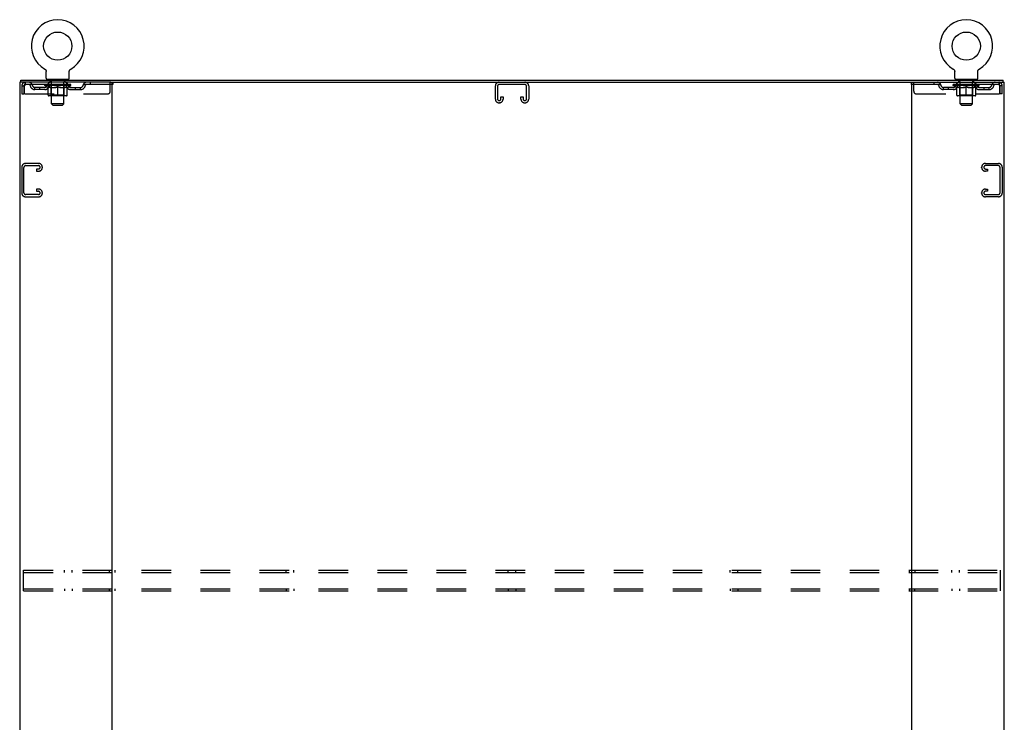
# Model space of a CAD drawing. Header units: inches. Extents: x 0 to 262, y 0 to 169.
# Tile 32 of 33: x 189 to 237, y 91 to 125. Entities that reach past the tile are written whole.
import ezdxf

# ---------------------------------------------------------------- set-up
doc = ezdxf.new("R2010")
doc.units = ezdxf.units.IN
doc.header["$LTSCALE"] = 14.384615
doc.header["$MEASUREMENT"] = 0
doc.linetypes.add('HIDDEN', pattern=[0.2, 0.1, -0.1])
doc.layers.get('0').update_dxf_attribs({"linetype": 'CONTINUOUS'})
doc.layers.add('DEFAULT_2', color=8, linetype='HIDDEN')

msp = doc.modelspace()

# ---------------------------------------------------------------- linework, layer by layer
at = {"color": 7, "linetype": 'Continuous'}
for p, q in [((189.878, 122.812), (189.878, 122.812)), ((189.878, 122.812), (189.882, 122.809)), ((189.881, 122.81), (189.879, 122.811)), ((189.882, 122.809), (189.887, 122.806)), ((189.887, 122.806), (189.891, 122.803)), ((189.891, 122.803), (189.895, 122.8)), ((189.895, 122.8), (189.899, 122.797)), ((189.899, 122.797), (189.903, 122.794)), ((189.903, 122.794), (189.906, 122.79)), ((189.906, 122.791), (189.91, 122.787)), ((189.91, 122.787), (189.913, 122.783)), ((189.913, 122.783), (189.917, 122.779)), ((189.917, 122.779), (189.92, 122.775)), ((189.92, 122.776), (189.923, 122.771)), ((189.923, 122.771), (189.926, 122.767)), ((189.926, 122.767), (189.929, 122.763)), ((189.929, 122.763), (189.931, 122.759)), ((189.931, 122.759), (189.934, 122.754)), ((189.934, 122.754), (189.936, 122.75)), ((189.936, 122.75), (189.938, 122.745)), ((189.938, 122.745), (189.94, 122.74)), ((189.94, 122.74), (189.942, 122.736)), ((189.942, 122.736), (189.944, 122.731)), ((189.944, 122.731), (189.945, 122.726)), ((189.945, 122.726), (189.947, 122.721)), ((189.947, 122.721), (189.948, 122.716)), ((189.948, 122.716), (189.949, 122.711)), ((189.949, 122.711), (189.949, 122.706)), ((189.949, 122.706), (189.95, 122.701)), ((189.951, 122.691), (189.951, 122.687)), ((189.951, 122.372), (189.951, 122.687)), ((191.076, 122.701), (191.077, 122.706)), ((191.076, 122.696), (191.076, 122.701)), ((191.076, 122.372), (191.076, 122.687)), ((191.077, 122.706), (191.078, 122.711)), ((191.078, 122.711), (191.079, 122.716)), ((191.079, 122.716), (191.08, 122.721)), ((191.08, 122.721), (191.081, 122.726)), ((191.081, 122.726), (191.083, 122.731)), ((191.083, 122.731), (191.084, 122.736)), ((191.084, 122.736), (191.086, 122.74)), ((191.086, 122.74), (191.088, 122.745)), ((191.088, 122.745), (191.09, 122.75)), ((191.09, 122.75), (191.093, 122.754)), ((191.093, 122.754), (191.095, 122.759)), ((191.095, 122.759), (191.098, 122.763)), ((191.098, 122.763), (191.101, 122.767)), ((191.1, 122.767), (191.103, 122.771)), ((191.103, 122.771), (191.107, 122.776)), ((191.106, 122.775), (191.11, 122.779)), ((191.11, 122.779), (191.113, 122.783)), ((191.113, 122.783), (191.117, 122.787)), ((191.116, 122.787), (191.12, 122.791)), ((191.12, 122.79), (191.124, 122.794)), ((191.124, 122.794), (191.128, 122.797)), ((191.128, 122.797), (191.132, 122.8)), ((191.132, 122.8), (191.136, 122.803)), ((191.136, 122.803), (191.14, 122.806)), ((191.14, 122.806), (191.144, 122.809)), ((191.14, 122.806), (191.141, 122.807)), ((191.144, 122.809), (191.148, 122.812)), ((191.147, 122.811), (191.146, 122.81)), ((234.17, 122.812), (234.17, 122.812)), ((234.17, 122.812), (234.174, 122.809)), ((234.173, 122.81), (234.171, 122.811)), ((234.174, 122.809), (234.179, 122.806)), ((234.179, 122.806), (234.183, 122.803)), ((234.183, 122.803), (234.187, 122.8)), ((234.187, 122.8), (234.191, 122.797)), ((234.191, 122.797), (234.195, 122.794)), ((234.195, 122.794), (234.198, 122.79)), ((234.198, 122.791), (234.202, 122.787)), ((234.202, 122.787), (234.205, 122.783)), ((234.205, 122.783), (234.209, 122.779)), ((234.209, 122.779), (234.212, 122.775)), ((234.212, 122.776), (234.215, 122.771)), ((234.215, 122.771), (234.218, 122.767)), ((234.218, 122.767), (234.221, 122.763)), ((234.221, 122.763), (234.223, 122.759)), ((234.223, 122.759), (234.226, 122.754)), ((234.226, 122.754), (234.228, 122.75)), ((234.228, 122.75), (234.23, 122.745)), ((234.23, 122.745), (234.232, 122.74)), ((234.232, 122.74), (234.234, 122.736)), ((234.234, 122.736), (234.236, 122.731)), ((234.236, 122.731), (234.237, 122.726)), ((234.237, 122.726), (234.239, 122.721)), ((234.239, 122.721), (234.24, 122.716)), ((234.24, 122.716), (234.241, 122.711)), ((234.241, 122.711), (234.241, 122.706)), ((234.241, 122.706), (234.242, 122.701)), ((234.243, 122.691), (234.243, 122.687)), ((234.243, 122.372), (234.243, 122.687)), ((235.368, 122.701), (235.369, 122.706)), ((235.368, 122.696), (235.368, 122.701)), ((235.368, 122.372), (235.368, 122.687)), ((235.369, 122.706), (235.37, 122.711)), ((235.37, 122.711), (235.371, 122.716)), ((235.371, 122.716), (235.372, 122.721)), ((235.372, 122.721), (235.373, 122.726)), ((235.373, 122.726), (235.375, 122.731)), ((235.375, 122.731), (235.376, 122.736)), ((235.376, 122.736), (235.378, 122.74)), ((235.378, 122.74), (235.38, 122.745)), ((235.38, 122.745), (235.382, 122.75)), ((235.382, 122.75), (235.385, 122.754)), ((235.385, 122.754), (235.387, 122.759)), ((235.387, 122.759), (235.39, 122.763)), ((235.39, 122.763), (235.393, 122.767)), ((235.392, 122.767), (235.395, 122.771)), ((235.395, 122.771), (235.399, 122.776)), ((235.398, 122.775), (235.402, 122.779)), ((235.402, 122.779), (235.405, 122.783)), ((235.405, 122.783), (235.409, 122.787)), ((235.408, 122.787), (235.412, 122.791)), ((235.412, 122.79), (235.416, 122.794)), ((235.416, 122.794), (235.42, 122.797)), ((235.42, 122.797), (235.424, 122.8)), ((235.424, 122.8), (235.428, 122.803)), ((235.428, 122.803), (235.432, 122.806)), ((235.432, 122.806), (235.436, 122.809)), ((235.432, 122.806), (235.433, 122.807)), ((235.436, 122.809), (235.44, 122.812)), ((235.439, 122.811), (235.438, 122.81)), ((188.711, 122.169), (188.711, 122.273)), ((190.013, 122.303), (190.013, 122.273)), ((191.013, 122.303), (190.013, 122.303)), ((191.013, 122.303), (191.013, 122.273)), ((193.1, 122.169), (232.218, 122.169)), ((234.305, 122.303), (234.305, 122.273)), ((235.305, 122.303), (234.305, 122.303)), ((235.305, 122.303), (235.305, 122.273)), ((236.607, 122.169), (236.607, 122.273))]:
    msp.add_line(p, q, dxfattribs=at)
at = {"color": 3, "linetype": 'Continuous'}
for p, q in [((188.659, 122.169), (188.659, 50.377)), ((193.1, 122.169), (188.659, 122.169)), ((188.711, 122.273), (236.607, 122.273)), ((193.159, 122.169), (193.159, 50.377)), ((232.159, 50.377), (232.159, 122.169)), ((232.218, 122.169), (236.659, 122.169)), ((236.659, 50.377), (236.659, 122.169))]:
    msp.add_line(p, q, dxfattribs=at)
at = {"color": 7, "linetype": 'Continuous'}
for points in [[(189.95, 122.701), (189.95, 122.696), (189.951, 122.691)], [(191.076, 122.687), (191.076, 122.691), (191.076, 122.696)], [(191.076, 122.687), (191.076, 122.691), (191.076, 122.696)], [(234.242, 122.701), (234.242, 122.696), (234.243, 122.691)], [(235.368, 122.687), (235.368, 122.691), (235.368, 122.696)], [(235.368, 122.687), (235.368, 122.691), (235.368, 122.696)]]:
    msp.add_lwpolyline(points, dxfattribs=at)
for centre in [(190.513, 123.931), (234.805, 123.931)]:
    msp.add_circle(centre, 0.688, dxfattribs=at)
for centre, radius, start, end in [((190.513, 123.931), 1.288, 299.5053, 240.4947), ((234.805, 123.931), 1.288, 299.5053, 240.4947), ((190.02, 122.372), 0.069, 180, 265), ((191.007, 122.372), 0.069, 275, 360), ((234.312, 122.372), 0.069, 180, 265), ((235.299, 122.372), 0.069, 275, 360)]:
    msp.add_arc(centre, radius, start, end, dxfattribs=at)
at = {"layer": 'DEFAULT_2', "color": 8, "linetype": 'HIDDEN'}
for p, q in [((189.878, 122.812), (189.878, 122.812)), ((189.885, 122.807), (189.887, 122.806)), ((191.149, 122.812), (191.148, 122.812)), ((234.17, 122.812), (234.17, 122.812)), ((234.177, 122.807), (234.179, 122.806)), ((235.441, 122.812), (235.44, 122.812)), ((188.763, 122.002), (188.763, 121.607)), ((188.763, 122.002), (188.867, 122.002)), ((188.867, 122.002), (188.867, 121.607)), ((188.897, 121.607), (188.897, 122.002)), ((188.93, 122.169), (188.93, 122.065)), ((193.201, 122.065), (188.93, 122.065)), ((189.88, 122.019), (189.88, 122.065)), ((190.039, 121.907), (189.88, 122.019)), ((191.146, 122.019), (189.88, 122.019)), ((189.89, 122.059), (189.89, 122.065)), ((189.898, 122.055), (189.898, 122.059)), ((189.898, 122.055), (191.128, 122.055)), ((189.907, 122.055), (189.907, 122.059)), ((189.908, 122.055), (189.908, 122.059)), ((189.918, 122.059), (189.918, 122.065)), ((189.934, 122.055), (189.934, 122.059)), ((189.936, 122.055), (189.936, 122.059)), ((189.965, 122.059), (189.965, 122.065)), ((189.979, 122.055), (189.979, 122.059)), ((189.982, 122.055), (189.982, 122.059)), ((190.186, 122.059), (189.985, 122.059)), ((190.028, 122.059), (190.028, 122.065)), ((190.029, 122.055), (190.029, 122.059)), ((190.03, 122.055), (190.03, 122.059)), ((190.033, 122.055), (190.033, 122.059)), ((190.04, 122.055), (190.04, 122.059)), ((190.04, 122.055), (190.04, 122.059)), ((190.044, 122.055), (190.044, 122.059)), ((190.047, 122.055), (190.047, 122.059)), ((190.05, 121.544), (190.05, 121.95)), ((190.052, 122.055), (190.052, 122.059)), ((190.066, 122.055), (190.066, 122.059)), ((190.076, 122.065), (190.076, 122.169)), ((190.084, 122.055), (190.084, 122.061)), ((190.084, 122.055), (190.084, 122.059)), ((190.105, 122.055), (190.105, 122.059)), ((190.105, 122.055), (190.105, 122.059)), ((190.106, 122.059), (190.106, 122.065)), ((190.11, 122.303), (190.11, 122.273)), ((190.116, 122.055), (190.116, 122.059)), ((190.12, 122.055), (190.12, 122.059)), ((190.129, 122.055), (190.129, 122.059)), ((190.141, 122.055), (190.141, 122.063)), ((190.148, 122.213), (190.148, 122.293)), ((190.156, 122.055), (190.156, 122.059)), ((190.218, 122.203), (190.158, 122.203)), ((190.159, 122.055), (190.159, 122.059)), ((190.186, 122.055), (190.186, 122.059)), ((190.253, 122.059), (190.191, 122.059)), ((190.197, 122.059), (190.197, 122.065)), ((190.2, 121.547), (190.2, 122.016)), ((190.203, 122.055), (190.203, 122.059)), ((190.208, 122.055), (190.208, 122.059)), ((190.213, 121.122), (190.213, 122.193)), ((190.214, 122.055), (190.214, 122.064)), ((190.218, 122.055), (190.218, 122.059)), ((190.229, 122.055), (190.229, 122.059)), ((190.253, 122.055), (190.253, 122.059)), ((190.328, 122.059), (190.269, 122.059)), ((190.289, 122.055), (190.289, 122.059)), ((190.297, 122.059), (190.297, 122.065)), ((190.3, 122.055), (190.3, 122.059)), ((190.303, 122.055), (190.303, 122.065)), ((190.305, 122.055), (190.305, 122.059)), ((190.313, 122.055), (190.313, 122.059)), ((190.328, 122.055), (190.328, 122.059)), ((190.409, 122.059), (190.354, 122.059)), ((190.367, 122.055), (190.367, 122.059)), ((190.399, 122.059), (190.476, 122.063)), ((190.403, 122.059), (190.403, 122.065)), ((190.404, 122.065), (190.403, 122.065)), ((190.404, 122.059), (190.404, 122.065)), ((190.404, 122.055), (190.404, 122.059)), ((190.408, 122.055), (190.408, 122.059)), ((190.409, 122.055), (190.409, 122.059)), ((190.409, 122.055), (190.409, 122.059)), ((190.444, 122.059), (190.509, 122.059)), ((190.45, 122.055), (190.45, 122.059)), ((190.455, 122.059), (190.455, 122.062)), ((190.476, 122.059), (190.476, 122.063)), ((190.492, 122.055), (190.492, 122.059)), ((190.511, 122.059), (190.511, 122.059)), ((190.511, 122.055), (190.511, 122.059)), ((190.511, 122.055), (190.511, 122.059)), ((190.513, 122.059), (190.513, 122.065)), ((190.513, 122.065), (190.628, 122.059)), ((190.513, 121.507), (190.513, 121.951)), ((190.516, 122.055), (190.516, 122.059)), ((190.516, 122.055), (190.516, 122.059)), ((190.516, 122.059), (190.516, 122.059)), ((190.534, 122.055), (190.534, 122.059)), ((190.534, 122.059), (190.582, 122.059)), ((190.577, 122.055), (190.577, 122.059)), ((190.617, 122.055), (190.617, 122.059)), ((190.618, 122.055), (190.618, 122.059)), ((190.618, 122.059), (190.672, 122.059)), ((190.619, 122.055), (190.619, 122.059)), ((190.623, 122.059), (190.623, 122.065)), ((190.623, 122.059), (190.623, 122.065)), ((190.623, 122.065), (190.623, 122.065)), ((190.623, 122.055), (190.623, 122.059)), ((190.659, 122.055), (190.659, 122.059)), ((190.698, 122.055), (190.698, 122.059)), ((190.698, 122.059), (190.757, 122.059)), ((190.714, 122.055), (190.714, 122.059)), ((190.721, 122.055), (190.721, 122.059)), ((190.724, 122.055), (190.724, 122.065)), ((190.726, 122.055), (190.726, 122.059)), ((190.73, 122.059), (190.73, 122.065)), ((190.737, 122.055), (190.737, 122.059)), ((190.773, 122.055), (190.773, 122.059)), ((190.773, 122.059), (190.835, 122.059)), ((190.797, 122.055), (190.797, 122.059)), ((190.868, 122.203), (190.808, 122.203)), ((190.808, 122.055), (190.808, 122.059)), ((190.812, 122.055), (190.812, 122.064)), ((190.813, 121.122), (190.813, 122.193)), ((190.818, 122.055), (190.818, 122.059)), ((190.823, 122.055), (190.823, 122.059)), ((190.826, 121.547), (190.826, 122.016)), ((190.83, 122.059), (190.83, 122.065)), ((190.84, 122.055), (190.84, 122.059)), ((190.84, 122.059), (191.041, 122.059)), ((190.867, 122.055), (190.867, 122.059)), ((190.87, 122.055), (190.87, 122.059)), ((190.878, 122.213), (190.878, 122.293)), ((190.886, 122.055), (190.886, 122.063)), ((190.897, 122.055), (190.897, 122.059)), ((190.906, 122.055), (190.906, 122.059)), ((190.911, 122.055), (190.911, 122.059)), ((190.916, 122.303), (190.916, 122.273)), ((190.92, 122.059), (190.92, 122.065)), ((190.922, 122.055), (190.922, 122.059)), ((190.922, 122.055), (190.922, 122.059)), ((190.942, 122.055), (190.942, 122.061)), ((190.943, 122.055), (190.943, 122.059)), ((190.951, 122.065), (190.951, 122.169)), ((190.961, 122.055), (190.961, 122.059)), ((190.975, 122.055), (190.975, 122.059)), ((190.977, 121.544), (190.977, 121.95)), ((190.979, 122.055), (190.979, 122.059)), ((190.983, 122.055), (190.983, 122.059)), ((190.986, 122.055), (190.986, 122.059)), ((190.986, 122.055), (190.986, 122.059)), ((190.987, 121.907), (191.146, 122.019)), ((190.993, 122.055), (190.993, 122.059)), ((190.996, 122.055), (190.996, 122.059)), ((190.997, 122.055), (190.997, 122.059)), ((190.998, 122.059), (190.998, 122.065)), ((191.044, 122.055), (191.044, 122.059)), ((191.047, 122.055), (191.047, 122.059)), ((191.062, 122.059), (191.062, 122.065)), ((191.09, 122.055), (191.09, 122.059)), ((191.092, 122.055), (191.092, 122.059)), ((191.108, 122.059), (191.108, 122.065)), ((191.118, 122.055), (191.118, 122.059)), ((191.119, 122.055), (191.119, 122.059)), ((191.128, 122.055), (191.128, 122.059)), ((191.137, 122.059), (191.137, 122.065)), ((191.146, 122.019), (191.146, 122.065)), ((192.101, 122.169), (192.101, 122.065)), ((193.076, 121.732), (193.076, 122.169)), ((193.201, 122.169), (193.201, 122.065)), ((211.847, 121.349), (211.847, 121.989)), ((211.951, 121.975), (211.951, 121.363)), ((213.278, 122.065), (212.041, 122.065)), ((213.368, 121.363), (213.368, 121.975)), ((213.472, 121.989), (213.472, 121.349)), ((232.118, 122.169), (232.118, 122.065)), ((236.388, 122.065), (232.118, 122.065)), ((232.243, 121.732), (232.243, 122.169)), ((233.218, 122.169), (233.218, 122.065)), ((234.172, 122.019), (234.172, 122.065)), ((235.438, 122.019), (234.172, 122.019)), ((234.331, 121.907), (234.172, 122.019)), ((234.182, 122.059), (234.182, 122.065)), ((234.19, 122.055), (234.19, 122.059)), ((234.19, 122.055), (235.42, 122.055)), ((234.199, 122.055), (234.199, 122.059)), ((234.2, 122.055), (234.2, 122.059)), ((234.21, 122.059), (234.21, 122.065)), ((234.226, 122.055), (234.226, 122.059)), ((234.228, 122.055), (234.228, 122.059)), ((234.257, 122.059), (234.257, 122.065)), ((234.271, 122.055), (234.271, 122.059)), ((234.274, 122.055), (234.274, 122.059)), ((234.478, 122.059), (234.277, 122.059)), ((234.32, 122.059), (234.32, 122.065)), ((234.321, 122.055), (234.321, 122.059)), ((234.322, 122.055), (234.322, 122.059)), ((234.325, 122.055), (234.325, 122.059)), ((234.332, 122.055), (234.332, 122.059)), ((234.332, 122.055), (234.332, 122.059)), ((234.336, 122.055), (234.336, 122.059)), ((234.339, 122.055), (234.339, 122.059)), ((234.342, 121.544), (234.342, 121.95)), ((234.344, 122.055), (234.344, 122.059)), ((234.358, 122.055), (234.358, 122.059)), ((234.368, 122.065), (234.368, 122.169)), ((234.376, 122.055), (234.376, 122.061)), ((234.376, 122.055), (234.376, 122.059)), ((234.397, 122.055), (234.397, 122.059)), ((234.397, 122.055), (234.397, 122.059)), ((234.398, 122.059), (234.398, 122.065)), ((234.402, 122.303), (234.402, 122.273)), ((234.408, 122.055), (234.408, 122.059)), ((234.412, 122.055), (234.412, 122.059)), ((234.421, 122.055), (234.421, 122.059)), ((234.433, 122.055), (234.433, 122.063)), ((234.44, 122.213), (234.44, 122.293)), ((234.448, 122.055), (234.448, 122.059)), ((234.51, 122.203), (234.45, 122.203)), ((234.451, 122.055), (234.451, 122.059)), ((234.478, 122.055), (234.478, 122.059)), ((234.545, 122.059), (234.483, 122.059)), ((234.489, 122.059), (234.489, 122.065)), ((234.492, 121.547), (234.492, 122.016)), ((234.495, 122.055), (234.495, 122.059)), ((234.5, 122.055), (234.5, 122.059)), ((234.505, 121.122), (234.505, 122.193)), ((234.506, 122.055), (234.506, 122.064)), ((234.51, 122.055), (234.51, 122.059)), ((234.521, 122.055), (234.521, 122.059)), ((234.545, 122.055), (234.545, 122.059)), ((234.62, 122.059), (234.561, 122.059)), ((234.581, 122.055), (234.581, 122.059)), ((234.589, 122.059), (234.589, 122.065)), ((234.592, 122.055), (234.592, 122.059)), ((234.595, 122.055), (234.595, 122.065)), ((234.597, 122.055), (234.597, 122.059)), ((234.605, 122.055), (234.605, 122.059)), ((234.62, 122.055), (234.62, 122.059)), ((234.701, 122.059), (234.646, 122.059)), ((234.659, 122.055), (234.659, 122.059)), ((234.691, 122.059), (234.768, 122.063)), ((234.695, 122.059), (234.695, 122.065)), ((234.696, 122.065), (234.695, 122.065)), ((234.696, 122.059), (234.696, 122.065)), ((234.696, 122.055), (234.696, 122.059)), ((234.7, 122.055), (234.7, 122.059)), ((234.701, 122.055), (234.701, 122.059)), ((234.701, 122.055), (234.701, 122.059)), ((234.736, 122.059), (234.801, 122.059)), ((234.742, 122.055), (234.742, 122.059)), ((234.747, 122.059), (234.747, 122.062)), ((234.768, 122.059), (234.768, 122.063)), ((234.784, 122.055), (234.784, 122.059)), ((234.803, 122.059), (234.803, 122.059)), ((234.803, 122.055), (234.803, 122.059)), ((234.803, 122.055), (234.803, 122.059)), ((234.805, 122.059), (234.805, 122.065)), ((234.805, 122.065), (234.92, 122.059)), ((234.805, 121.507), (234.805, 121.951)), ((234.808, 122.055), (234.808, 122.059)), ((234.808, 122.055), (234.808, 122.059)), ((234.808, 122.059), (234.808, 122.059)), ((234.826, 122.055), (234.826, 122.059)), ((234.826, 122.059), (234.874, 122.059)), ((234.869, 122.055), (234.869, 122.059)), ((234.909, 122.055), (234.909, 122.059)), ((234.91, 122.055), (234.91, 122.059)), ((234.91, 122.059), (234.964, 122.059)), ((234.911, 122.055), (234.911, 122.059)), ((234.915, 122.059), (234.915, 122.065)), ((234.915, 122.059), (234.915, 122.065)), ((234.915, 122.065), (234.915, 122.065)), ((234.915, 122.055), (234.915, 122.059)), ((234.951, 122.055), (234.951, 122.059)), ((234.99, 122.055), (234.99, 122.059)), ((234.99, 122.059), (235.049, 122.059)), ((235.006, 122.055), (235.006, 122.059)), ((235.013, 122.055), (235.013, 122.059)), ((235.016, 122.055), (235.016, 122.065)), ((235.018, 122.055), (235.018, 122.059)), ((235.022, 122.059), (235.022, 122.065)), ((235.029, 122.055), (235.029, 122.059)), ((235.065, 122.055), (235.065, 122.059)), ((235.065, 122.059), (235.127, 122.059)), ((235.089, 122.055), (235.089, 122.059)), ((235.16, 122.203), (235.1, 122.203)), ((235.1, 122.055), (235.1, 122.059)), ((235.104, 122.055), (235.104, 122.064)), ((235.105, 121.122), (235.105, 122.193)), ((235.11, 122.055), (235.11, 122.059)), ((235.115, 122.055), (235.115, 122.059)), ((235.118, 121.547), (235.118, 122.016)), ((235.122, 122.059), (235.122, 122.065)), ((235.132, 122.055), (235.132, 122.059)), ((235.132, 122.059), (235.333, 122.059)), ((235.159, 122.055), (235.159, 122.059)), ((235.162, 122.055), (235.162, 122.059)), ((235.17, 122.213), (235.17, 122.293)), ((235.178, 122.055), (235.178, 122.063)), ((235.189, 122.055), (235.189, 122.059)), ((235.198, 122.055), (235.198, 122.059)), ((235.203, 122.055), (235.203, 122.059)), ((235.208, 122.303), (235.208, 122.273)), ((235.212, 122.059), (235.212, 122.065)), ((235.214, 122.055), (235.214, 122.059)), ((235.214, 122.055), (235.214, 122.059)), ((235.234, 122.055), (235.234, 122.061)), ((235.235, 122.055), (235.235, 122.059)), ((235.243, 122.065), (235.243, 122.169)), ((235.253, 122.055), (235.253, 122.059)), ((235.267, 122.055), (235.267, 122.059)), ((235.269, 121.544), (235.269, 121.95)), ((235.271, 122.055), (235.271, 122.059)), ((235.275, 122.055), (235.275, 122.059)), ((235.278, 122.055), (235.278, 122.059)), ((235.278, 122.055), (235.278, 122.059)), ((235.279, 121.907), (235.438, 122.019)), ((235.285, 122.055), (235.285, 122.059)), ((235.288, 122.055), (235.288, 122.059)), ((235.289, 122.055), (235.289, 122.059)), ((235.29, 122.059), (235.29, 122.065)), ((235.336, 122.055), (235.336, 122.059)), ((235.339, 122.055), (235.339, 122.059)), ((235.354, 122.059), (235.354, 122.065)), ((235.382, 122.055), (235.382, 122.059)), ((235.384, 122.055), (235.384, 122.059)), ((235.4, 122.059), (235.4, 122.065)), ((235.41, 122.055), (235.41, 122.059)), ((235.411, 122.055), (235.411, 122.059)), ((235.42, 122.055), (235.42, 122.059)), ((235.429, 122.059), (235.429, 122.065)), ((235.438, 122.019), (235.438, 122.065)), ((236.388, 122.169), (236.388, 122.065)), ((236.421, 122.002), (236.421, 121.607)), ((236.451, 121.607), (236.451, 122.002)), ((236.555, 122.002), (236.451, 122.002)), ((236.555, 121.607), (236.555, 122.002)), ((188.763, 121.607), (188.867, 121.607)), ((188.897, 121.607), (192.951, 121.607)), ((189.399, 121.814), (189.399, 121.918)), ((189.882, 121.918), (189.399, 121.918)), ((189.882, 121.814), (189.399, 121.814)), ((189.649, 121.814), (189.649, 121.918)), ((190.039, 121.907), (190.05, 121.907)), ((190.94, 121.507), (190.087, 121.507)), ((190.2, 121.547), (190.161, 121.507)), ((190.192, 121.907), (190.372, 121.907)), ((190.826, 121.547), (190.2, 121.547)), ((190.654, 121.907), (190.834, 121.907)), ((190.826, 121.547), (190.866, 121.507)), ((190.977, 121.907), (190.987, 121.907)), ((191.145, 121.918), (191.628, 121.918)), ((191.145, 121.814), (191.628, 121.814)), ((191.378, 121.814), (191.378, 121.918)), ((191.628, 121.814), (191.628, 121.918)), ((212.118, 121.363), (212.118, 121.451)), ((212.118, 121.451), (212.222, 121.451)), ((212.222, 121.451), (212.222, 121.349)), ((213.097, 121.349), (213.097, 121.451)), ((213.097, 121.451), (213.201, 121.451)), ((213.201, 121.451), (213.201, 121.363)), ((232.368, 121.607), (236.421, 121.607)), ((233.691, 121.814), (233.691, 121.918)), ((234.174, 121.918), (233.691, 121.918)), ((234.174, 121.814), (233.691, 121.814)), ((233.941, 121.814), (233.941, 121.918)), ((234.331, 121.907), (234.342, 121.907)), ((235.232, 121.507), (234.379, 121.507)), ((234.492, 121.547), (234.453, 121.507)), ((234.484, 121.907), (234.664, 121.907)), ((235.118, 121.547), (234.492, 121.547)), ((234.946, 121.907), (235.126, 121.907)), ((235.118, 121.547), (235.158, 121.507)), ((235.269, 121.907), (235.279, 121.907)), ((235.437, 121.918), (235.92, 121.918)), ((235.437, 121.814), (235.92, 121.814)), ((235.67, 121.814), (235.67, 121.918)), ((235.92, 121.814), (235.92, 121.918)), ((236.555, 121.607), (236.451, 121.607)), ((190.282, 121.053), (190.213, 121.122)), ((190.813, 121.122), (190.213, 121.122)), ((190.282, 121.053), (190.744, 121.053)), ((190.744, 121.053), (190.813, 121.122)), ((212.042, 121.169), (212.027, 121.169)), ((213.292, 121.169), (213.277, 121.169)), ((235.105, 121.122), (234.505, 121.122)), ((234.574, 121.053), (234.505, 121.122)), ((234.574, 121.053), (235.036, 121.053)), ((235.036, 121.053), (235.105, 121.122)), ((189.583, 118.211), (188.943, 118.211)), ((188.957, 118.107), (189.569, 118.107)), ((235.735, 118.211), (236.375, 118.211)), ((236.361, 118.107), (235.749, 118.107)), ((188.763, 118.031), (188.763, 116.766)), ((188.867, 116.78), (188.867, 118.017)), ((189.482, 117.94), (189.482, 117.836)), ((189.569, 117.94), (189.482, 117.94)), ((189.482, 117.836), (189.583, 117.836)), ((189.763, 118.016), (189.763, 118.031)), ((235.555, 118.016), (235.555, 118.031)), ((235.836, 117.836), (235.735, 117.836)), ((235.749, 117.94), (235.836, 117.94)), ((235.836, 117.94), (235.836, 117.836)), ((236.451, 116.78), (236.451, 118.017)), ((236.555, 118.031), (236.555, 116.766)), ((189.569, 116.69), (188.957, 116.69)), ((189.482, 116.961), (189.482, 116.857)), ((189.583, 116.961), (189.482, 116.961)), ((189.482, 116.857), (189.569, 116.857)), ((189.763, 116.766), (189.763, 116.781)), ((235.555, 116.766), (235.555, 116.781)), ((235.735, 116.961), (235.836, 116.961)), ((235.836, 116.857), (235.749, 116.857)), ((235.749, 116.69), (236.361, 116.69)), ((235.836, 116.961), (235.836, 116.857)), ((188.943, 116.586), (189.583, 116.586)), ((236.375, 116.586), (235.735, 116.586)), ((188.847, 97.377), (188.847, 98.377)), ((188.847, 98.377), (236.472, 98.377)), ((188.847, 98.273), (236.472, 98.273)), ((190.836, 98.273), (190.836, 98.377)), ((191.211, 98.273), (191.211, 98.377)), ((193.024, 98.377), (193.024, 98.273)), ((193.294, 98.377), (193.294, 98.273)), ((201.654, 98.273), (201.654, 98.377)), ((202.029, 98.273), (202.029, 98.377)), ((212.472, 98.273), (212.472, 98.377)), ((212.847, 98.273), (212.847, 98.377)), ((223.289, 98.273), (223.289, 98.377)), ((223.664, 98.273), (223.664, 98.377)), ((232.024, 98.377), (232.024, 98.273)), ((232.294, 98.377), (232.294, 98.273)), ((234.107, 98.273), (234.107, 98.377)), ((234.482, 98.273), (234.482, 98.377)), ((236.472, 97.377), (236.472, 98.377)), ((188.847, 97.481), (236.472, 97.481)), ((190.836, 97.481), (190.836, 97.377)), ((191.211, 97.481), (191.211, 97.377)), ((193.024, 97.481), (193.024, 97.377)), ((193.294, 97.481), (193.294, 97.377)), ((201.654, 97.481), (201.654, 97.377)), ((202.029, 97.481), (202.029, 97.377)), ((212.472, 97.481), (212.472, 97.377)), ((212.847, 97.481), (212.847, 97.377)), ((223.289, 97.481), (223.289, 97.377)), ((223.664, 97.481), (223.664, 97.377)), ((232.024, 97.481), (232.024, 97.377)), ((232.294, 97.377), (232.294, 97.481)), ((234.107, 97.481), (234.107, 97.377)), ((234.482, 97.481), (234.482, 97.377)), ((188.847, 97.377), (236.472, 97.377))]:
    msp.add_line(p, q, dxfattribs=at)
for points in [[(188.93, 122.169), (188.928, 122.168), (188.926, 122.165), (188.923, 122.16), (188.921, 122.153), (188.918, 122.144), (188.916, 122.133), (188.914, 122.121), (188.911, 122.107), (188.909, 122.091), (188.907, 122.075), (188.904, 122.058), (188.902, 122.04), (188.9, 122.021), (188.897, 122.002)], [(188.93, 122.065), (188.928, 122.065), (188.926, 122.064), (188.923, 122.062), (188.921, 122.059), (188.918, 122.056), (188.916, 122.052), (188.914, 122.047), (188.911, 122.042), (188.909, 122.036), (188.907, 122.03), (188.904, 122.023), (188.902, 122.016), (188.9, 122.009), (188.897, 122.002)], [(190.05, 121.95), (190.074, 121.94), (190.098, 121.932), (190.122, 121.924), (190.145, 121.917), (190.169, 121.912), (190.192, 121.907)], [(190.2, 121.907), (190.175, 121.912), (190.15, 121.917), (190.125, 121.924), (190.101, 121.932), (190.075, 121.941), (190.05, 121.95)], [(190.513, 121.951), (190.487, 121.941), (190.462, 121.932), (190.436, 121.924), (190.412, 121.917), (190.387, 121.912), (190.362, 121.907)], [(190.372, 121.907), (190.395, 121.912), (190.419, 121.917), (190.442, 121.924), (190.465, 121.931), (190.489, 121.94), (190.513, 121.949)], [(190.664, 121.907), (190.639, 121.912), (190.614, 121.917), (190.59, 121.924), (190.564, 121.932), (190.539, 121.941), (190.513, 121.951)], [(190.513, 121.949), (190.538, 121.94), (190.561, 121.931), (190.585, 121.924), (190.608, 121.917), (190.631, 121.912), (190.654, 121.907)], [(190.977, 121.95), (190.951, 121.941), (190.926, 121.932), (190.901, 121.924), (190.876, 121.917), (190.851, 121.912), (190.827, 121.907)], [(190.834, 121.907), (190.858, 121.912), (190.881, 121.917), (190.905, 121.924), (190.928, 121.932), (190.952, 121.94), (190.977, 121.95)], [(234.492, 121.907), (234.467, 121.912), (234.442, 121.917), (234.417, 121.924), (234.393, 121.932), (234.367, 121.941), (234.342, 121.95)], [(234.342, 121.95), (234.366, 121.94), (234.39, 121.932), (234.414, 121.924), (234.437, 121.917), (234.461, 121.912), (234.484, 121.907)], [(234.805, 121.951), (234.779, 121.941), (234.754, 121.932), (234.728, 121.924), (234.704, 121.917), (234.679, 121.912), (234.654, 121.907)], [(234.664, 121.907), (234.687, 121.912), (234.711, 121.917), (234.734, 121.924), (234.757, 121.931), (234.781, 121.94), (234.805, 121.949)], [(234.956, 121.907), (234.931, 121.912), (234.906, 121.917), (234.882, 121.924), (234.856, 121.932), (234.831, 121.941), (234.805, 121.951)], [(234.805, 121.949), (234.83, 121.94), (234.853, 121.931), (234.877, 121.924), (234.9, 121.917), (234.923, 121.912), (234.946, 121.907)], [(235.269, 121.95), (235.243, 121.941), (235.218, 121.932), (235.193, 121.924), (235.168, 121.917), (235.143, 121.912), (235.119, 121.907)], [(235.126, 121.907), (235.15, 121.912), (235.173, 121.917), (235.197, 121.924), (235.22, 121.932), (235.244, 121.94), (235.269, 121.95)], [(236.393, 122.165), (236.391, 122.168), (236.388, 122.169)], [(236.4, 122.056), (236.398, 122.059), (236.395, 122.062), (236.393, 122.064), (236.391, 122.065), (236.388, 122.065)], [(236.393, 122.165), (236.395, 122.16), (236.398, 122.153), (236.4, 122.144), (236.402, 122.133), (236.405, 122.121), (236.407, 122.107), (236.409, 122.091), (236.412, 122.075), (236.414, 122.058), (236.417, 122.04), (236.419, 122.021), (236.421, 122.002)], [(236.4, 122.056), (236.402, 122.052), (236.405, 122.047), (236.407, 122.042), (236.409, 122.036), (236.412, 122.03), (236.414, 122.023), (236.417, 122.016), (236.419, 122.009), (236.421, 122.002)]]:
    msp.add_lwpolyline(points, dxfattribs=at)
for centre, radius, start, end in [((188.93, 122.002), 0.167, 90, 180), ((188.93, 122.002), 0.063, 90, 180), ((189.11, 122.002), 0.167, 8.0716, 90), ((189.11, 122.003), 0.0625, 7.9863, 90), ((189.399, 122.043), 0.229, 187.9863, 270), ((189.399, 122.043), 0.125, 188.0716, 270), ((189.882, 122.043), 0.125, 270, 351.9284), ((189.882, 122.043), 0.229, 270, 352.0137), ((190.171, 122.002), 0.167, 90, 171.9284), ((190.02, 122.372), 0.069, 265, 270), ((190.17, 122.003), 0.0625, 90, 172.0137), ((190.138, 122.293), 0.01, 0, 90), ((190.158, 122.213), 0.01, 180, 270), ((190.161, 122.016), 0.0398, 0, 90), ((190.203, 122.193), 0.01, 0, 90), ((190.823, 122.193), 0.01, 90, 180), ((190.866, 122.016), 0.0398, 90, 180), ((190.856, 122.002), 0.167, 8.0716, 90), ((190.856, 122.003), 0.0625, 7.9863, 90), ((190.868, 122.213), 0.01, 270, 360), ((190.888, 122.293), 0.01, 90, 180), ((191.145, 122.043), 0.229, 187.9863, 270), ((191.007, 122.372), 0.069, 270, 275), ((191.145, 122.043), 0.125, 188.0716, 270), ((191.628, 122.043), 0.125, 270, 351.9284), ((191.628, 122.043), 0.229, 270, 352.0137), ((191.917, 122.002), 0.167, 90, 171.9284), ((191.916, 122.003), 0.0625, 90, 172.0137), ((212.027, 121.989), 0.18, 90, 180), ((212.041, 121.975), 0.09, 90, 180), ((213.278, 121.975), 0.09, 0, 90), ((213.292, 121.989), 0.18, 0, 90), ((233.402, 122.002), 0.167, 8.0716, 90), ((233.402, 122.003), 0.0625, 7.9863, 90), ((233.691, 122.043), 0.229, 187.9863, 270), ((233.691, 122.043), 0.125, 188.0716, 270), ((234.174, 122.043), 0.125, 270, 351.9284), ((234.174, 122.043), 0.229, 270, 352.0137), ((234.463, 122.002), 0.167, 90, 171.9284), ((234.312, 122.372), 0.069, 265, 270), ((234.462, 122.003), 0.0625, 90, 172.0137), ((234.43, 122.293), 0.01, 0, 90), ((234.45, 122.213), 0.01, 180, 270), ((234.453, 122.016), 0.0398, 0, 90), ((234.495, 122.193), 0.01, 0, 90), ((235.115, 122.193), 0.01, 90, 180), ((235.158, 122.016), 0.0398, 90, 180), ((235.148, 122.002), 0.167, 8.0716, 90), ((235.148, 122.003), 0.0625, 7.9863, 90), ((235.16, 122.213), 0.01, 270, 360), ((235.18, 122.293), 0.01, 90, 180), ((235.437, 122.043), 0.229, 187.9863, 270), ((235.299, 122.372), 0.069, 270, 275), ((235.437, 122.043), 0.125, 188.0716, 270), ((235.92, 122.043), 0.125, 270, 351.9284), ((235.92, 122.043), 0.229, 270, 352.0137), ((236.209, 122.002), 0.167, 90, 171.9284), ((236.208, 122.003), 0.0625, 90, 172.0137), ((236.388, 122.002), 0.167, 0, 90), ((236.388, 122.002), 0.063, 0, 90), ((190.087, 121.544), 0.0371, 180, 270), ((190.94, 121.544), 0.0371, 270, 360), ((192.951, 121.732), 0.125, 270, 360), ((232.368, 121.732), 0.125, 180, 270), ((234.379, 121.544), 0.0371, 180, 270), ((235.232, 121.544), 0.0371, 270, 360), ((212.027, 121.349), 0.18, 180, 270), ((212.041, 121.363), 0.09, 180, 270), ((212.028, 121.363), 0.09, 278.2192, 360), ((212.042, 121.349), 0.18, 270, 360), ((213.277, 121.349), 0.18, 180, 270), ((213.291, 121.363), 0.09, 180, 270), ((213.278, 121.363), 0.09, 278.2192, 360), ((213.292, 121.349), 0.18, 270, 360), ((188.943, 118.031), 0.18, 90, 180), ((188.957, 118.017), 0.09, 90, 180), ((189.569, 118.017), 0.09, 0, 90), ((189.583, 118.031), 0.18, 0, 90), ((235.735, 118.031), 0.18, 90, 180), ((235.749, 118.017), 0.09, 90, 180), ((236.361, 118.017), 0.09, 0, 90), ((236.375, 118.031), 0.18, 0, 90), ((189.569, 118.03), 0.09, 270, 351.7808), ((189.583, 118.016), 0.18, 270, 360), ((235.735, 118.016), 0.18, 180, 270), ((235.749, 118.03), 0.09, 188.2192, 270), ((188.943, 116.766), 0.18, 180, 270), ((188.957, 116.78), 0.09, 180, 270), ((189.569, 116.767), 0.09, 0, 90), ((189.569, 116.78), 0.09, 270, 351.7808), ((189.583, 116.781), 0.18, 0, 90), ((189.583, 116.766), 0.18, 270, 360), ((235.735, 116.781), 0.18, 90, 180), ((235.735, 116.766), 0.18, 180, 270), ((235.749, 116.767), 0.09, 90, 180), ((235.749, 116.78), 0.09, 188.2192, 270), ((236.361, 116.78), 0.09, 270, 360), ((236.375, 116.766), 0.18, 270, 360)]:
    msp.add_arc(centre, radius, start, end, dxfattribs=at)
for centre, major_axis, ratio, start_param, end_param in [((190.513, 122.065), (0.633, 0.007), 0.05963, 2.96643, 3.140963), ((189.86, 122.054), (0.198, 0), 0.060556, 0.430652, 1.470503), ((190.513, 122.065), (0.633, 0), 0.060556, -3.141593, -2.96706), ((189.86, 122.047), (0.198, 0.002), 0.05963, 1.376596, 1.469874), ((190.513, 122.065), (0.633, 0.013), 0.05688, 2.791345, 2.965878), ((189.836, 122.054), (0.198, 0.002), 0.05963, 0.25549, 1.295341), ((189.904, 122.054), (0.198, -0.002), 0.05963, 0.605815, 1.645666), ((190.513, 122.065), (0.633, -0.007), 0.05963, -2.96643, -2.791898), ((189.904, 122.047), (0.198, 0), 0.060556, 1.551758, 1.645036), ((189.836, 122.047), (0.198, 0.004), 0.05688, 1.20151, 1.294789), ((189.905, 122.049), (0.164, 0.002), 0.05963, 1.065228, 1.614276), ((189.886, 122.049), (0.164, 0.003), 0.05688, 0.890143, 1.43919), ((189.944, 122.049), (0.164, 0), 0.060556, 1.240391, 1.789438), ((190.513, 122.065), (0.633, 0.019), 0.052395, 2.616403, 2.790936), ((189.832, 122.054), (0.198, 0.004), 0.05688, 0.080405, 1.120256), ((189.967, 122.054), (0.198, -0.004), 0.05688, 0.7809, 1.820751), ((190.513, 122.065), (0.633, -0.013), 0.05688, -2.791345, -2.616812), ((189.967, 122.047), (0.198, -0.002), 0.05963, 1.72692, 1.820198), ((189.832, 122.047), (0.198, 0.006), 0.052395, 1.026568, 1.119847), ((189.885, 122.049), (0.164, 0.005), 0.052395, 0.715201, 1.264248), ((189.999, 122.049), (0.164, -0.002), 0.05963, 1.415553, 1.9646), ((190.513, 122.065), (0.633, 0.025), 0.046319, 2.441654, 2.616187), ((190.046, 122.054), (0.198, -0.006), 0.052395, 0.955842, 1.995693), ((190.513, 122.065), (0.633, -0.019), 0.052395, -2.616403, -2.44187), ((189.849, 122.054), (0.198, 0.006), 0.052395, -0.094537, 0.945314), ((190.046, 122.047), (0.198, -0.004), 0.05688, 1.902006, 1.995284), ((189.849, 122.047), (0.198, 0.008), 0.046319, 0.851819, 0.945098), ((189.903, 122.049), (0.164, 0.006), 0.046319, 0.540452, 1.089499), ((190.07, 122.049), (0.164, -0.003), 0.05688, 1.590638, 2.139686), ((190.513, 122.065), (0.633, 0.029), 0.038841, 2.267123, 2.441656), ((190.14, 122.054), (0.198, -0.008), 0.046319, 1.130591, 2.170442), ((189.886, 122.054), (0.198, 0.008), 0.046319, -0.269286, 0.770565), ((190.513, 122.065), (0.633, -0.025), 0.046319, -2.441654, -2.267121), ((190.14, 122.047), (0.198, -0.006), 0.052395, 2.076947, 2.170226), ((189.886, 122.047), (0.198, 0.009), 0.038841, 0.677289, 0.770567), ((189.94, 122.049), (0.164, 0.008), 0.038841, 0.365921, 0.914969), ((190.155, 122.049), (0.164, -0.005), 0.052395, 1.76558, 2.314627), ((190.513, 122.065), (0.633, 0.033), 0.030195, 2.09281, 2.267343), ((190.244, 122.054), (0.198, -0.009), 0.038841, 1.305122, 2.344973), ((189.942, 122.054), (0.198, 0.009), 0.038841, -0.443817, 0.596034), ((190.513, 122.065), (0.633, -0.029), 0.038841, -2.267123, -2.092591), ((190.244, 122.047), (0.198, -0.008), 0.046319, 2.251696, 2.344975), ((189.942, 122.047), (0.198, 0.01), 0.030195, 0.502975, 0.596254), ((189.995, 122.049), (0.164, 0.009), 0.030195, 0.191608, 0.740655), ((190.25, 122.049), (0.164, -0.006), 0.046319, 1.940329, 2.489376), ((190.016, 122.054), (0.198, 0.01), 0.030195, -0.61813, 0.421721), ((190.513, 122.065), (0.633, 0.036), 0.020645, 1.918687, 2.09322), ((190.357, 122.054), (0.198, -0.01), 0.030195, 1.479435, 2.519286), ((190.513, 122.065), (0.633, -0.033), 0.030195, -2.09281, -1.918277), ((190.357, 122.047), (0.198, -0.009), 0.038841, 2.426227, 2.519505), ((190.016, 122.047), (0.198, 0.011), 0.020645, 0.328852, 0.422131), ((190.065, 122.049), (0.164, 0.009), 0.020645, 0.017485, 0.566532), ((190.354, 122.049), (0.164, -0.008), 0.038841, 2.11486, 2.663907), ((190.105, 122.054), (0.198, 0.011), 0.020645, -0.792253, 0.247598), ((190.513, 122.065), (0.633, 0.038), 0.010478, 1.744704, 1.919237), ((190.475, 122.054), (0.198, -0.011), 0.020645, 1.653558, 2.693409), ((190.513, 122.065), (0.633, -0.036), 0.020645, -1.918687, -1.744154), ((190.475, 122.047), (0.198, -0.01), 0.030195, 2.60054, 2.693819), ((190.105, 122.047), (0.198, 0.012), 0.010478, 0.154869, 0.248148), ((190.149, 122.049), (0.164, 0.01), 0.010478, 6.126688, 6.675735), ((190.462, 122.049), (0.164, -0.009), 0.030195, 2.289173, 2.83822), ((190.206, 122.054), (0.198, 0.012), 0.010478, -0.966236, -0.000846), ((190.594, 122.054), (0.198, -0.012), 0.010478, 1.827541, 2.867392), ((190.513, 122.065), (0.633, -0.038), 0.010478, -1.744704, -1.570171), ((190.594, 122.047), (0.198, -0.011), 0.020645, 2.774664, 2.867942), ((190.572, 122.049), (0.164, -0.009), 0.020645, 2.463296, 3.012344), ((190.432, 122.054), (0.198, 0.012), 0.010478, 0.274201, 1.314052), ((190.346, 122.049), (0.164, 0.01), 0.010478, -0.000298, 0.504314), ((190.316, 122.047), (0.198, 0.012), 0.010478, 0.192946, 0.399283), ((190.513, 122.065), (0.633, 0.038), 0.010478, -1.578586, -1.396888), ((190.71, 122.047), (0.198, -0.012), 0.010478, 2.948646, 3.041925), ((190.68, 122.049), (0.164, -0.01), 0.010478, 2.637279, 3.142076), ((190.551, 122.054), (0.198, 0.011), 0.020645, 0.448184, 1.488034), ((190.454, 122.049), (0.164, 0.009), 0.020645, 0.129249, 0.678296), ((190.432, 122.047), (0.198, 0.011), 0.020645, 0.273651, 0.366929), ((190.513, 122.065), (0.633, 0.036), 0.020645, -1.397439, -1.222906), ((190.821, 122.054), (0.198, -0.012), 0.010478, -3.140747, -2.175357), ((190.513, 122.065), (0.633, -0.038), 0.010478, 1.222355, 1.396888), ((190.669, 122.054), (0.198, 0.01), 0.030195, 0.622307, 1.662158), ((190.564, 122.049), (0.164, 0.009), 0.030195, 0.303372, 0.852419), ((190.878, 122.049), (0.164, -0.01), 0.010478, 2.749043, 3.29809), ((190.922, 122.054), (0.198, -0.011), 0.020645, 2.893995, 3.933846), ((190.551, 122.047), (0.198, 0.01), 0.030195, 0.447774, 0.541052), ((190.922, 122.047), (0.198, -0.012), 0.010478, 2.893445, 2.986723), ((190.513, 122.065), (0.633, 0.033), 0.030195, -1.223315, -1.048783), ((190.513, 122.065), (0.633, -0.036), 0.020645, 1.048373, 1.222906), ((190.782, 122.054), (0.198, 0.009), 0.038841, 0.79662, 1.836471), ((190.673, 122.049), (0.164, 0.008), 0.038841, 0.477686, 1.026733), ((190.962, 122.049), (0.164, -0.009), 0.020645, 2.57506, 3.124108), ((191.011, 122.054), (0.198, -0.01), 0.030195, 2.719872, 3.759723), ((190.887, 122.054), (0.198, 0.008), 0.046319, 0.971151, 2.011002), ((190.669, 122.047), (0.198, 0.009), 0.038841, 0.622087, 0.715366), ((191.011, 122.047), (0.198, -0.011), 0.020645, 2.719462, 2.812741), ((190.513, 122.065), (0.633, 0.029), 0.038841, -1.049002, -0.874469), ((190.513, 122.065), (0.633, -0.033), 0.030195, 0.87425, 1.048783), ((190.776, 122.049), (0.164, 0.006), 0.046319, 0.652216, 1.201263), ((190.98, 122.054), (0.198, 0.006), 0.052395, 1.1459, 2.185751), ((191.032, 122.049), (0.164, -0.009), 0.030195, 2.400937, 2.949985), ((191.084, 122.054), (0.198, -0.009), 0.038841, 2.545558, 3.585409), ((190.872, 122.049), (0.164, 0.005), 0.052395, 0.826965, 1.376012), ((190.782, 122.047), (0.198, 0.008), 0.046319, 0.796618, 0.889896), ((191.084, 122.047), (0.198, -0.01), 0.030195, 2.545339, 2.638617), ((191.06, 122.054), (0.198, 0.004), 0.05688, 1.320842, 2.360692), ((190.513, 122.065), (0.633, 0.025), 0.046319, -0.874471, -0.699939), ((190.513, 122.065), (0.633, -0.029), 0.038841, 0.699936, 0.874469), ((191.14, 122.054), (0.198, -0.008), 0.046319, 2.371028, 3.410879), ((191.086, 122.049), (0.164, -0.008), 0.038841, 2.226624, 2.775671), ((191.122, 122.054), (0.198, 0.002), 0.05963, 1.495927, 2.535778), ((190.956, 122.049), (0.164, 0.003), 0.05688, 1.001907, 1.550954), ((191.177, 122.054), (0.198, -0.006), 0.052395, 2.196279, 3.23613), ((191.123, 122.049), (0.164, -0.006), 0.046319, 2.052093, 2.601141), ((190.887, 122.047), (0.198, 0.006), 0.052395, 0.971367, 1.064645), ((191.166, 122.054), (0.198, 0), 0.060556, 1.671089, 2.71094), ((191.14, 122.047), (0.198, -0.009), 0.038841, 2.371026, 2.464304), ((191.194, 122.054), (0.198, -0.004), 0.05688, 2.021337, 3.061188), ((190.513, 122.065), (0.633, 0.019), 0.052395, -0.699723, -0.52519), ((190.513, 122.065), (0.633, -0.025), 0.046319, 0.525406, 0.699939), ((191.191, 122.054), (0.198, -0.002), 0.05963, 1.846251, 2.886102), ((191.027, 122.049), (0.164, 0.002), 0.05963, 1.176993, 1.72604), ((191.141, 122.049), (0.164, -0.005), 0.052395, 1.877344, 2.426392), ((191.083, 122.049), (0.164, 0), 0.060556, 1.352155, 1.901202), ((191.141, 122.049), (0.164, -0.003), 0.05688, 1.702402, 2.25145), ((191.121, 122.049), (0.164, -0.002), 0.05963, 1.527317, 2.076364), ((190.98, 122.047), (0.198, 0.004), 0.05688, 1.146309, 1.239587), ((191.177, 122.047), (0.198, -0.008), 0.046319, 2.196495, 2.289773), ((190.513, 122.065), (0.633, 0.013), 0.05688, -0.524781, -0.350248), ((190.513, 122.065), (0.633, -0.019), 0.052395, 0.350657, 0.52519), ((191.06, 122.047), (0.198, 0.002), 0.05963, 1.321394, 1.414673), ((191.194, 122.047), (0.198, -0.006), 0.052395, 2.021746, 2.115024), ((190.513, 122.065), (0.633, 0.007), 0.05963, -0.349695, -0.175162), ((190.513, 122.065), (0.633, -0.013), 0.05688, 0.175715, 0.350248), ((191.122, 122.047), (0.198, 0), 0.060556, 1.496556, 1.589835), ((191.191, 122.047), (0.198, -0.004), 0.05688, 1.846804, 1.940083), ((191.166, 122.047), (0.198, -0.002), 0.05963, 1.671719, 1.764997), ((190.513, 122.065), (0.633, 0), 0.060556, -0.174533, 0), ((190.513, 122.065), (0.633, -0.007), 0.05963, 0.000629, 0.175162), ((234.805, 122.065), (0.633, 0.007), 0.05963, 2.96643, 3.140963), ((234.152, 122.054), (0.198, 0), 0.060556, 0.430652, 1.470503), ((234.805, 122.065), (0.633, 0), 0.060556, -3.141593, -2.96706), ((234.152, 122.047), (0.198, 0.002), 0.05963, 1.376596, 1.469874), ((234.805, 122.065), (0.633, 0.013), 0.05688, 2.791345, 2.965878), ((234.128, 122.054), (0.198, 0.002), 0.05963, 0.25549, 1.295341), ((234.196, 122.054), (0.198, -0.002), 0.05963, 0.605815, 1.645666), ((234.805, 122.065), (0.633, -0.007), 0.05963, -2.96643, -2.791898), ((234.196, 122.047), (0.198, 0), 0.060556, 1.551758, 1.645036), ((234.128, 122.047), (0.198, 0.004), 0.05688, 1.20151, 1.294789), ((234.197, 122.049), (0.164, 0.002), 0.05963, 1.065228, 1.614276), ((234.178, 122.049), (0.164, 0.003), 0.05688, 0.890143, 1.43919), ((234.236, 122.049), (0.164, 0), 0.060556, 1.240391, 1.789438), ((234.805, 122.065), (0.633, 0.019), 0.052395, 2.616403, 2.790936), ((234.124, 122.054), (0.198, 0.004), 0.05688, 0.080405, 1.120256), ((234.259, 122.054), (0.198, -0.004), 0.05688, 0.7809, 1.820751), ((234.805, 122.065), (0.633, -0.013), 0.05688, -2.791345, -2.616812), ((234.259, 122.047), (0.198, -0.002), 0.05963, 1.72692, 1.820198), ((234.124, 122.047), (0.198, 0.006), 0.052395, 1.026568, 1.119847), ((234.177, 122.049), (0.164, 0.005), 0.052395, 0.715201, 1.264248), ((234.291, 122.049), (0.164, -0.002), 0.05963, 1.415553, 1.9646), ((234.805, 122.065), (0.633, 0.025), 0.046319, 2.441654, 2.616187), ((234.338, 122.054), (0.198, -0.006), 0.052395, 0.955842, 1.995693), ((234.805, 122.065), (0.633, -0.019), 0.052395, -2.616403, -2.44187), ((234.141, 122.054), (0.198, 0.006), 0.052395, -0.094537, 0.945314), ((234.338, 122.047), (0.198, -0.004), 0.05688, 1.902006, 1.995284), ((234.141, 122.047), (0.198, 0.008), 0.046319, 0.851819, 0.945098), ((234.195, 122.049), (0.164, 0.006), 0.046319, 0.540452, 1.089499), ((234.362, 122.049), (0.164, -0.003), 0.05688, 1.590638, 2.139686), ((234.805, 122.065), (0.633, 0.029), 0.038841, 2.267123, 2.441656), ((234.432, 122.054), (0.198, -0.008), 0.046319, 1.130591, 2.170442), ((234.178, 122.054), (0.198, 0.008), 0.046319, -0.269286, 0.770565), ((234.805, 122.065), (0.633, -0.025), 0.046319, -2.441654, -2.267121), ((234.432, 122.047), (0.198, -0.006), 0.052395, 2.076947, 2.170226), ((234.178, 122.047), (0.198, 0.009), 0.038841, 0.677289, 0.770567), ((234.232, 122.049), (0.164, 0.008), 0.038841, 0.365921, 0.914969), ((234.447, 122.049), (0.164, -0.005), 0.052395, 1.76558, 2.314627), ((234.805, 122.065), (0.633, 0.033), 0.030195, 2.09281, 2.267343), ((234.536, 122.054), (0.198, -0.009), 0.038841, 1.305122, 2.344973), ((234.234, 122.054), (0.198, 0.009), 0.038841, -0.443817, 0.596034), ((234.805, 122.065), (0.633, -0.029), 0.038841, -2.267123, -2.092591), ((234.536, 122.047), (0.198, -0.008), 0.046319, 2.251696, 2.344975), ((234.234, 122.047), (0.198, 0.01), 0.030195, 0.502975, 0.596254), ((234.287, 122.049), (0.164, 0.009), 0.030195, 0.191608, 0.740655), ((234.542, 122.049), (0.164, -0.006), 0.046319, 1.940329, 2.489376), ((234.308, 122.054), (0.198, 0.01), 0.030195, -0.61813, 0.421721), ((234.805, 122.065), (0.633, 0.036), 0.020645, 1.918687, 2.09322), ((234.649, 122.054), (0.198, -0.01), 0.030195, 1.479435, 2.519286), ((234.805, 122.065), (0.633, -0.033), 0.030195, -2.09281, -1.918277), ((234.649, 122.047), (0.198, -0.009), 0.038841, 2.426227, 2.519505), ((234.308, 122.047), (0.198, 0.011), 0.020645, 0.328852, 0.422131), ((234.357, 122.049), (0.164, 0.009), 0.020645, 0.017485, 0.566532), ((234.646, 122.049), (0.164, -0.008), 0.038841, 2.11486, 2.663907), ((234.397, 122.054), (0.198, 0.011), 0.020645, -0.792253, 0.247598), ((234.805, 122.065), (0.633, 0.038), 0.010478, 1.744704, 1.919237), ((234.767, 122.054), (0.198, -0.011), 0.020645, 1.653558, 2.693409), ((234.805, 122.065), (0.633, -0.036), 0.020645, -1.918687, -1.744154), ((234.767, 122.047), (0.198, -0.01), 0.030195, 2.60054, 2.693819), ((234.397, 122.047), (0.198, 0.012), 0.010478, 0.154869, 0.248148), ((234.441, 122.049), (0.164, 0.01), 0.010478, 6.126688, 6.675735), ((234.754, 122.049), (0.164, -0.009), 0.030195, 2.289173, 2.83822), ((234.498, 122.054), (0.198, 0.012), 0.010478, -0.966236, -0.000846), ((234.886, 122.054), (0.198, -0.012), 0.010478, 1.827541, 2.867392), ((234.805, 122.065), (0.633, -0.038), 0.010478, -1.744704, -1.570171), ((234.886, 122.047), (0.198, -0.011), 0.020645, 2.774664, 2.867942), ((234.864, 122.049), (0.164, -0.009), 0.020645, 2.463296, 3.012344), ((234.724, 122.054), (0.198, 0.012), 0.010478, 0.274201, 1.314052), ((234.638, 122.049), (0.164, 0.01), 0.010478, -0.000298, 0.504314), ((234.608, 122.047), (0.198, 0.012), 0.010478, 0.192946, 0.399283), ((234.805, 122.065), (0.633, 0.038), 0.010478, -1.578586, -1.396888), ((235.002, 122.047), (0.198, -0.012), 0.010478, 2.948646, 3.041925), ((234.972, 122.049), (0.164, -0.01), 0.010478, 2.637279, 3.142076), ((234.843, 122.054), (0.198, 0.011), 0.020645, 0.448184, 1.488034), ((234.746, 122.049), (0.164, 0.009), 0.020645, 0.129249, 0.678296), ((234.724, 122.047), (0.198, 0.011), 0.020645, 0.273651, 0.366929), ((234.805, 122.065), (0.633, 0.036), 0.020645, -1.397439, -1.222906), ((235.113, 122.054), (0.198, -0.012), 0.010478, -3.140747, -2.175357), ((234.805, 122.065), (0.633, -0.038), 0.010478, 1.222355, 1.396888), ((234.961, 122.054), (0.198, 0.01), 0.030195, 0.622307, 1.662158), ((234.856, 122.049), (0.164, 0.009), 0.030195, 0.303372, 0.852419), ((235.17, 122.049), (0.164, -0.01), 0.010478, 2.749043, 3.29809), ((235.214, 122.054), (0.198, -0.011), 0.020645, 2.893995, 3.933846), ((234.843, 122.047), (0.198, 0.01), 0.030195, 0.447774, 0.541052), ((235.214, 122.047), (0.198, -0.012), 0.010478, 2.893445, 2.986723), ((234.805, 122.065), (0.633, 0.033), 0.030195, -1.223315, -1.048783), ((234.805, 122.065), (0.633, -0.036), 0.020645, 1.048373, 1.222906), ((235.074, 122.054), (0.198, 0.009), 0.038841, 0.79662, 1.836471), ((234.965, 122.049), (0.164, 0.008), 0.038841, 0.477686, 1.026733), ((235.254, 122.049), (0.164, -0.009), 0.020645, 2.57506, 3.124108), ((235.303, 122.054), (0.198, -0.01), 0.030195, 2.719872, 3.759723), ((235.179, 122.054), (0.198, 0.008), 0.046319, 0.971151, 2.011002), ((234.961, 122.047), (0.198, 0.009), 0.038841, 0.622087, 0.715366), ((235.303, 122.047), (0.198, -0.011), 0.020645, 2.719462, 2.812741), ((234.805, 122.065), (0.633, 0.029), 0.038841, -1.049002, -0.874469), ((234.805, 122.065), (0.633, -0.033), 0.030195, 0.87425, 1.048783), ((235.068, 122.049), (0.164, 0.006), 0.046319, 0.652216, 1.201263), ((235.272, 122.054), (0.198, 0.006), 0.052395, 1.1459, 2.185751), ((235.324, 122.049), (0.164, -0.009), 0.030195, 2.400937, 2.949985), ((235.376, 122.054), (0.198, -0.009), 0.038841, 2.545558, 3.585409), ((235.164, 122.049), (0.164, 0.005), 0.052395, 0.826965, 1.376012), ((235.074, 122.047), (0.198, 0.008), 0.046319, 0.796618, 0.889896), ((235.376, 122.047), (0.198, -0.01), 0.030195, 2.545339, 2.638617), ((235.352, 122.054), (0.198, 0.004), 0.05688, 1.320842, 2.360692), ((234.805, 122.065), (0.633, 0.025), 0.046319, -0.874471, -0.699939), ((234.805, 122.065), (0.633, -0.029), 0.038841, 0.699936, 0.874469), ((235.432, 122.054), (0.198, -0.008), 0.046319, 2.371028, 3.410879), ((235.378, 122.049), (0.164, -0.008), 0.038841, 2.226624, 2.775671), ((235.414, 122.054), (0.198, 0.002), 0.05963, 1.495927, 2.535778), ((235.248, 122.049), (0.164, 0.003), 0.05688, 1.001907, 1.550954), ((235.469, 122.054), (0.198, -0.006), 0.052395, 2.196279, 3.23613), ((235.415, 122.049), (0.164, -0.006), 0.046319, 2.052093, 2.601141), ((235.179, 122.047), (0.198, 0.006), 0.052395, 0.971367, 1.064645), ((235.458, 122.054), (0.198, 0), 0.060556, 1.671089, 2.71094), ((235.432, 122.047), (0.198, -0.009), 0.038841, 2.371026, 2.464304), ((235.486, 122.054), (0.198, -0.004), 0.05688, 2.021337, 3.061188), ((234.805, 122.065), (0.633, 0.019), 0.052395, -0.699723, -0.52519), ((234.805, 122.065), (0.633, -0.025), 0.046319, 0.525406, 0.699939), ((235.483, 122.054), (0.198, -0.002), 0.05963, 1.846251, 2.886102), ((235.319, 122.049), (0.164, 0.002), 0.05963, 1.176993, 1.72604), ((235.433, 122.049), (0.164, -0.005), 0.052395, 1.877344, 2.426392), ((235.375, 122.049), (0.164, 0), 0.060556, 1.352155, 1.901202), ((235.433, 122.049), (0.164, -0.003), 0.05688, 1.702402, 2.25145), ((235.413, 122.049), (0.164, -0.002), 0.05963, 1.527317, 2.076364), ((235.272, 122.047), (0.198, 0.004), 0.05688, 1.146309, 1.239587), ((235.469, 122.047), (0.198, -0.008), 0.046319, 2.196495, 2.289773), ((234.805, 122.065), (0.633, 0.013), 0.05688, -0.524781, -0.350248), ((234.805, 122.065), (0.633, -0.019), 0.052395, 0.350657, 0.52519), ((235.352, 122.047), (0.198, 0.002), 0.05963, 1.321394, 1.414673), ((235.486, 122.047), (0.198, -0.006), 0.052395, 2.021746, 2.115024), ((234.805, 122.065), (0.633, 0.007), 0.05963, -0.349695, -0.175162), ((234.805, 122.065), (0.633, -0.013), 0.05688, 0.175715, 0.350248), ((235.414, 122.047), (0.198, 0), 0.060556, 1.496556, 1.589835), ((235.483, 122.047), (0.198, -0.004), 0.05688, 1.846804, 1.940083), ((235.458, 122.047), (0.198, -0.002), 0.05963, 1.671719, 1.764997), ((234.805, 122.065), (0.633, 0), 0.060556, -0.174533, 0), ((234.805, 122.065), (0.633, -0.007), 0.05963, 0.000629, 0.175162)]:
    msp.add_ellipse(centre, major_axis=major_axis, ratio=ratio, start_param=start_param, end_param=end_param, dxfattribs=at)

doc.saveas('drawing.dxf')
